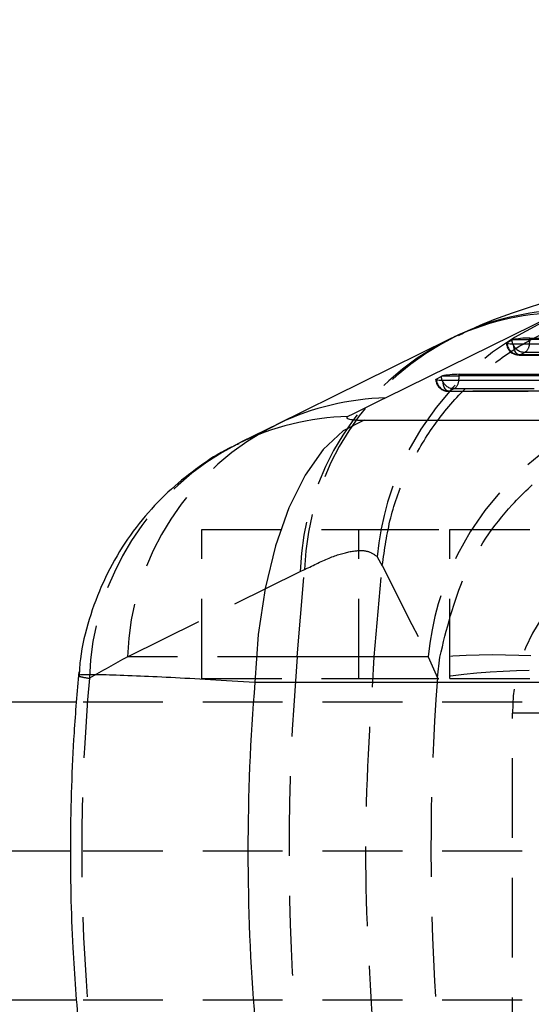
# Model space of a CAD drawing. Extents: x 65 to 753, y 47 to 611.
# Tile 7 of 22: x 298 to 314, y 114 to 145. Entities that reach past the tile are written whole.
import ezdxf

# ---------------------------------------------------------------- set-up
doc = ezdxf.new("R2010")
doc.units = 0
doc.header["$LTSCALE"] = 2
doc.linetypes.add('HIDDEN', pattern=[1.905, 1.27, -0.635])
doc.layers.get('0').update_dxf_attribs({"linetype": 'CONTINUOUS'})
doc.styles.add('SLDTEXTSTYLE0', font='TXT', dxfattribs={"width": 0.75})
doc.dimstyles.new('SLDDIMSTYLE3', dxfattribs={"dimtxt": 7, "dimasz": 6.604, "dimexe": 0, "dimexo": 0.0625, "dimgap": 1.75, "dimtad": 1, "dimdec": 3, "dimrnd": 1e-09, "dimzin": 12, "dimtxsty": 'SLDTEXTSTYLE0', "dimblk1": 'NONE', "dimsah": 1, "dimcen": 0, "dimazin": 3, "dimtfac": 1, "dimtdec": 3, "dimtmove": 0, "dimatfit": 3, "dimtolj": 1, "dimtzin": 12})

# ---------------------------------------------------------------- blocks, each defined once
blk = doc.blocks.new('_D_9')
at = {"color": 179, "linetype": 'CONTINUOUS'}
for q in [(275.413, 155.663), (334.996, 140.395)]:
    blk.add_line((326.762, 142.505), q, dxfattribs=at)
blk.add_solid([(326.762, 142.505), (320.617, 145.129), (320.112, 143.16)], dxfattribs=at)
at = {"color": 179, "linetype": 'CONTINUOUS', "char_height": 7, "attachment_point": 1, "rotation": 345.6274, "style": 'SLDTEXTSTYLE0'}
for s, insert in [('%%c', (277.642, 164.359, -50.05)), ('8,5', (287.895, 161.842, -50.05))]:
    blk.add_mtext(s, dxfattribs=dict(at, insert=insert))
blk = doc.blocks.new('_NONE')

msp = doc.modelspace()

# ---------------------------------------------------------------- linework, layer by layer
at = {"color": 7, "linetype": 'CONTINUOUS'}
for p, q in [((314.731768, 136.112493), (309.230301, 133.395363)), ((311.240929, 135.25407), (305.739458, 132.53694)), ((313.818949, 135.30466), (329.924605, 135.311289)), ((313.818949, 135.252392), (313.818949, 135.30466)), ((329.924605, 135.259019), (313.818949, 135.252392)), ((313.086736, 135.154571), (313.249166, 135.238089)), ((313.289287, 135.252392), (313.818949, 135.252392)), ((329.312927, 135.116072), (313.300583, 135.109484)), ((310.836351, 133.997465), (310.998782, 134.080983)), ((311.038903, 134.095284), (311.568565, 134.095284)), ((311.568565, 134.147554), (326.381401, 134.153649)), ((311.568565, 134.095284), (311.568565, 134.147554)), ((326.381401, 134.10138), (311.568565, 134.095284)), ((325.769723, 133.958435), (311.050198, 133.952377)), ((305.835134, 132.583433), (304.62202, 131.983128)), ((308.545667, 132.685988), (321.423174, 132.685988)), ((317.941138, 124.328566), (305.06363, 124.328566)), ((299.382842, 123.700186), (295.912026, 123.700186)), ((299.200649, 118.950186), (295.912026, 118.950186)), ((299.388329, 114.200186), (295.912026, 114.200186))]:
    msp.add_line(p, q, dxfattribs=at)
at = {"color": 8, "linetype": 'CONTINUOUS'}
for p, q in [((313.089556, 135.127354), (313.086736, 135.154571)), ((310.839171, 133.970249), (310.836351, 133.997465))]:
    msp.add_line(p, q, dxfattribs=at)
at = {"color": 7, "linetype": 'HIDDEN'}
for p, q in [((313.477746, 134.762874), (329.490089, 134.769462)), ((313.502218, 134.766698), (313.664648, 134.850217)), ((329.51456, 134.773288), (313.502218, 134.766698)), ((313.664648, 134.850217), (329.770305, 134.856844)), ((311.251833, 133.609592), (311.414263, 133.69311)), ((311.414263, 133.69311), (326.227101, 133.699206)), ((311.227362, 133.605766), (325.946885, 133.611823)), ((325.971357, 133.615648), (311.251833, 133.609592)), ((303.378845, 124.45242), (303.378845, 129.20242)), ((303.378845, 129.20242), (308.378844, 129.20242)), ((308.378844, 124.45242), (308.378844, 129.20242)), ((308.378844, 129.20242), (311.273939, 129.20242)), ((311.273939, 124.45242), (311.273939, 129.20242)), ((311.273939, 129.20242), (315.881896, 129.20242)), ((308.866921, 125.142602), (309.120788, 128.045659)), ((308.960332, 128.335287), (309.120788, 128.045659)), ((309.120788, 128.045659), (309.121738, 128.056372)), ((301.007151, 125.142602), (306.508618, 127.859732)), ((306.414089, 125.142602), (306.649088, 127.927363)), ((306.508618, 127.859732), (306.649088, 127.927363)), ((306.414089, 125.142602), (301.007151, 125.142602)), ((308.866921, 125.142602), (306.414089, 125.142602)), ((310.586481, 125.142602), (308.866921, 125.142602)), ((310.586481, 125.142602), (310.876495, 124.47197)), ((310.876495, 124.47197), (310.952662, 125.130891)), ((303.378845, 124.45242), (308.378844, 124.45242)), ((308.378844, 124.45242), (311.273939, 124.45242)), ((311.273939, 124.45242), (315.881896, 124.45242)), ((366.909583, 123.700186), (299.382842, 123.700186)), ((317.997361, 123.350186), (313.261474, 123.350186)), ((314.493931, 123.350186), (313.261474, 123.350186)), ((313.261474, 111.750186), (313.261474, 123.350186)), ((366.909583, 118.950186), (299.200649, 118.950186)), ((366.909583, 114.200186), (299.388329, 114.200186))]:
    msp.add_line(p, q, dxfattribs=at)
at = {"color": 7, "linetype": 'CONTINUOUS', "flags": 128}
for points in [[(313.300583, 135.109484), (313.240527, 135.110287), (313.18755, 135.112725), (313.143226, 135.116724), (313.108883, 135.122165), (313.08554, 135.128885), (313.073895, 135.136686), (313.074301, 135.145335), (313.086736, 135.154571)], [(311.050198, 133.952377), (310.990143, 133.95318), (310.937165, 133.955618), (310.892842, 133.959617), (310.858498, 133.965058), (310.835156, 133.97178), (310.82351, 133.97958), (310.823916, 133.988228), (310.836351, 133.997465)], [(308.545667, 132.685988), (307.876392, 132.344704), (307.242277, 131.753243), (306.661534, 130.928596), (306.150853, 129.894459), (305.724903, 128.68054), (305.395926, 127.321718), (305.17337, 125.857033), (305.06363, 124.328566)]]:
    msp.add_lwpolyline(points, dxfattribs=at)
at = {"color": 8, "linetype": 'CONTINUOUS', "flags": 128}
for points in [[(313.279028, 135.109575), (313.262078, 135.160388), (313.249166, 135.238089)], [(311.028643, 133.952469), (311.011693, 134.003282), (310.998782, 134.080983)]]:
    msp.add_lwpolyline(points, dxfattribs=at)
at = {"color": 7, "linetype": 'HIDDEN', "flags": 128}
for points in [[(313.502218, 134.766698), (313.467379, 134.76355), (313.432927, 134.775793), (313.400171, 134.802962), (313.37035, 134.844026), (313.344604, 134.897422), (313.323907, 134.961128), (313.309046, 135.032721), (313.300583, 135.109484)], [(311.251833, 133.609592), (311.216994, 133.606444), (311.182543, 133.618687), (311.149786, 133.645856), (311.119965, 133.686918), (311.09422, 133.740316), (311.073522, 133.80402), (311.058662, 133.875614), (311.050198, 133.952377)], [(309.121738, 128.056372), (310.064967, 126.178971), (310.586481, 125.142602)]]:
    msp.add_lwpolyline(points, dxfattribs=at)
at = {"color": 7, "linetype": 'HIDDEN'}
for centre, radius, start, end in [((318.086027, 127.487208), 9.165017, 88.812588, 174.6905744), ((315.105282, 127.569431), 8.601564, 116.696323, 178.0659117), ((315.269312, 127.620245), 8.625694, 115.571698, 177.9595504), ((313.477579, 135.168873), 0.406, 184.0498251, 270.0235769), ((313.499236, 135.179697), 0.41301, 187.2809244, 270.4136848), ((313.660936, 135.261052), 0.410851, 201.6347598, 270.5176044), ((313.489763, 135.115657), 0.317872, 303.3788029, 358.9249555), ((311.227195, 134.011766), 0.406, 184.0498251, 270.0235769), ((311.248849, 134.022589), 0.413007, 187.2806284, 270.4139809), ((311.41055, 134.103943), 0.410849, 201.6345491, 270.5178152), ((311.23938, 133.958549), 0.317871, 303.3786586, 358.9250998), ((319.69761, 124.311358), 9.148969, 90.7577378, 174.7871156), ((309.600665, 124.853447), 8.598378, 115.9823069, 178.0728355), ((308.452217, 124.220182), 8.657357, 116.8256824, 178.4134762), ((318.603539, 123.358122), 5.342071, 90.0853881, 180.0851111), ((379.804618, 118.950186), 73.651311, 175.17702245, 184.82297755), ((312.752669, 102.476297), 22.725991, 77.6358266, 94.5428578), ((314.237455, 100.980952), 23.730234, 81.8577078, 98.1422922)]:
    msp.add_arc(centre, radius, start, end, dxfattribs=at)
at = {"color": 8, "linetype": 'CONTINUOUS'}
for centre, radius, start, end in [((314.932692, 127.76833), 8.346581, 91.3793894, 116.2512586), ((315.093002, 127.833433), 8.357554, 91.3304722, 115.1122394), ((312.929732, 135.251438), 0.889218, 350.8276737, 0.0614626), ((310.682042, 134.094116), 0.886523, 350.8136113, 0.0754657), ((309.43146, 125.049624), 8.348163, 91.3807456, 115.5282318), ((308.230866, 124.449633), 8.353237, 91.3893896, 116.1810205)]:
    msp.add_arc(centre, radius, start, end, dxfattribs=at)
at = {"color": 7, "linetype": 'CONTINUOUS'}
for centre, radius, start, end in [((313.342452, 135.03984), 0.2191, 104.0429542, 115.1993006), ((311.092064, 133.882717), 0.219114, 104.0410265, 115.1965083)]:
    msp.add_arc(centre, radius, start, end, dxfattribs=at)
for centre, major_axis, ratio, start_param, end_param in [((313.640009, 135.24853), (0.405988, 0.025259), 0.123467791, 1.106694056, 2.605964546), ((311.389624, 134.091423), (0.405988, 0.025259), 0.123467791, 1.106694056, 2.605964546), ((355.063181, 127.999114), (132.677868, 57.807241), 0.167144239, 1.849841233, 1.859483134), ((381.332795, 118.950186), (76.488628, 0), 0.928896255, 3.065821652, 3.217363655)]:
    msp.add_ellipse(centre, major_axis=major_axis, ratio=ratio, start_param=start_param, end_param=end_param, dxfattribs=at)
at = {"color": 7, "linetype": 'HIDDEN'}
for centre, major_axis, ratio, start_param, end_param in [((355.617564, 118.950186), (136.361268, 65.437114), 0.2029775, 1.883684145, 1.893326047), ((381.332795, 118.950186), (81.78088, 0), 0.868784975, 3.063968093, 3.219217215), ((379.115722, 118.950186), (0, 71.05), 0.963353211, 1.49300101, 1.648591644)]:
    msp.add_ellipse(centre, major_axis=major_axis, ratio=ratio, start_param=start_param, end_param=end_param, dxfattribs=at)
at = {"color": 7, "linetype": 'CONTINUOUS'}
for points, knots in [([(317.367134, 136.865532), (317.353217, 136.866124), (316.965902, 136.882613), (316.260713, 136.810072), (315.240073, 136.666701), (314.230361, 136.423034), (313.168668, 136.082402), (312.268777, 135.734774), (311.719211, 135.465091), (311.535302, 135.374842)], [0, 0, 0, 0, 0.0052018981, 0.1447773, 0.2941672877, 0.4596860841, 0.6509316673, 0.8831855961, 1, 1, 1, 1]), ([(311.547293, 135.400491), (311.474912, 135.367588), (311.370925, 135.320317), (311.27147, 135.267059), (311.241242, 135.250872)], [0, 0, 0, 0, 0.696066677, 1, 1, 1, 1]), ([(308.028324, 132.800414), (308.026842, 132.799665), (307.994996, 132.783579), (307.972305, 132.753005), (308.043329, 132.721479), (308.186046, 132.698735), (308.351221, 132.687513), (308.497248, 132.686368), (308.545667, 132.685988)], [0, 0, 0, 0, 0.011938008, 0.256462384, 0.501152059, 0.641876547, 0.881255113, 1, 1, 1, 1]), ([(304.556704, 131.932481), (304.447048, 131.884117), (304.002367, 131.687989), (303.274244, 131.208043), (302.37501, 130.49732), (301.547158, 129.636091), (300.815385, 128.642762), (300.210452, 127.535764), (299.768877, 126.339924), (299.516557, 125.330162), (299.479269, 124.722135), (299.468215, 124.541874)], [0, 0, 0, 0, 0.038413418, 0.155776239, 0.276944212, 0.404431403, 0.535912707, 0.669972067, 0.805667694, 0.942386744, 1, 1, 1, 1]), ([(299.457661, 124.669764), (299.403487, 124.021936), (299.254061, 122.235029), (299.164835, 119.29786), (299.224472, 116.127616), (299.386903, 114.109662), (299.457661, 113.230608)], [0, 0, 0, 0, 0.170297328, 0.469731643, 0.769006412, 1, 1, 1, 1])]:
    msp.add_open_spline(points, degree=3, knots=knots, dxfattribs=at)
at = {"color": 7, "linetype": 'HIDDEN'}
for points, knots in [([(309.121738, 128.056372), (309.193253, 128.564485), (309.336283, 129.580713), (309.868348, 131.034163), (310.623355, 132.379796), (311.59455, 133.582498), (312.756243, 134.60205), (314.070132, 135.417213), (315.504087, 135.996369), (316.92765, 136.311857), (317.918167, 136.375826), (318.39388, 136.367405), (318.444299, 136.366513)], [0, 0, 0, 0, 0.112007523, 0.22401507, 0.336022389, 0.448029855, 0.560039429, 0.672049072, 0.784062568, 0.896076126, 0.988985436, 1, 1, 1, 1]), ([(310.952662, 125.130891), (311.167919, 126.022216), (311.597613, 127.801473), (312.974054, 129.784659), (314.432662, 131.142588), (315.941085, 132.117521), (317.780939, 132.834814), (319.196668, 133.033076), (319.923053, 133.045797), (319.929325, 133.045907)], [0, 0, 0, 0, 0.206446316, 0.41210688, 0.5384971, 0.664911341, 0.827376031, 0.998509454, 1, 1, 1, 1]), ([(306.649088, 127.927363), (306.935208, 128.067825), (307.507456, 128.348753), (308.163477, 128.529933), (308.674397, 128.548995), (308.865019, 128.406524), (308.960332, 128.335287)], [0, 0, 0, 0, 0.247016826, 0.494039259, 0.747011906, 1, 1, 1, 1]), ([(308.866921, 112.757771), (308.732143, 114.814017), (308.461556, 118.942249), (308.731456, 123.070571), (308.866921, 125.142602)], [0, 0, 0, 0, 0.498093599, 1, 1, 1, 1]), ([(299.483373, 124.540639), (299.475035, 124.534872), (299.45011, 124.517631), (299.6591, 124.482952), (299.798178, 124.459874)], [0, 0, 0, 0, 0.334518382, 1, 1, 1, 1])]:
    msp.add_open_spline(points, degree=3, knots=knots, dxfattribs=at)
at = {"color": 8, "linetype": 'CONTINUOUS'}
msp.add_open_spline([(305.06363, 124.328566), (304.580824, 124.357625), (303.615989, 124.415696), (302.348081, 124.483536), (301.203787, 124.537367), (300.315228, 124.568995), (299.733086, 124.575846), (299.454375, 124.566928), (299.476227, 124.547117), (299.483373, 124.540639)], degree=3, knots=[0, 0, 0, 0, 0.147730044, 0.295222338, 0.446838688, 0.621677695, 0.771290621, 0.925213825, 1, 1, 1, 1], dxfattribs=at)

# ---------------------------------------------------------------- dimensions: what is measured, and where the dimension line sits
at = {"color": 179, "linetype": 'CONTINUOUS'}
dim = msp.add_diameter_dim_2p(p1=(334.995827, 140.39522), p2=(326.761862, 142.505152), dimstyle='SLDDIMSTYLE3', dxfattribs=at)
dim.commit()
dim.dimension.update_dxf_attribs({"geometry": '_D_9', "text_midpoint": (289.194655, 152.131678), "dimtype": 163})

doc.saveas('drawing.dxf')
